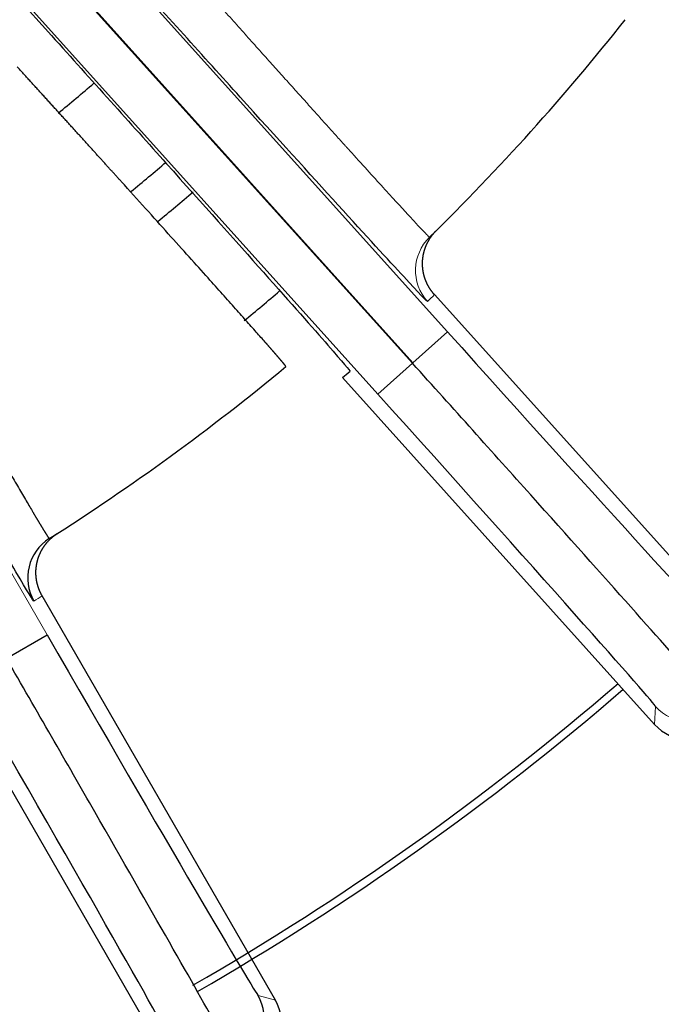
# Model space of a CAD drawing. Header units: inches. Extents: x 0 to 29700, y -16 to 21000.
# Tile 200 of 256: x 14996 to 15038, y 8425 to 8489. Entities that reach past the tile are written whole.
import ezdxf

# ---------------------------------------------------------------- set-up
doc = ezdxf.new("R2010")
doc.units = ezdxf.units.IN
doc.layers.add('254', color=7, linetype='Continuous', true_color=0xffffff)
doc.styles.add('latin_extended', font='simplex.shx')
doc.dimstyles.get("Standard").update_dxf_attribs({"dimtxt": 0.18, "dimasz": 0.18, "dimexe": 0.18, "dimexo": 0.0625, "dimgap": 0.09, "dimtad": 0, "dimtih": 1, "dimtoh": 1, "dimdec": 4, "dimzin": 0, "dimdsep": 46, "dimtxsty": 'Standard', "dimcen": 0.09, "dimadec": 0, "dimazin": 0, "dimtfac": 1, "dimtdec": 4, "dimtofl": 0, "dimtmove": 0, "dimatfit": 3, "dimfxl": 1, "dimtolj": 1, "dimtzin": 0, "dimarcsym": 0})

# ---------------------------------------------------------------- blocks, each defined once
blk = doc.blocks.new('_U10')
at = {"layer": '254', "color": 3, "linetype": 'Continuous', "lineweight": 13, "transparency": 16777216}
for p, q in [((14967.618, 8581.749), (16892.127, 8581.749)), ((16842.127, 8406.749), (16842.127, 7546.747)), ((16047.618, 7371.747), (16892.127, 7371.747)), ((16842.127, 7371.747), (16842.127, 4855.08))]:
    blk.add_line(p, q, dxfattribs=at)
at = {"layer": '254', "color": 3, "transparency": 16777216}
for points in [[(16871.294, 8406.749), (16812.96, 8406.749), (16842.127, 8581.749)], [(16812.96, 7546.747), (16871.294, 7546.747), (16842.127, 7371.747)]]:
    blk.add_solid(points, dxfattribs=at)
at = {"layer": 'Defpoints', "color": 0, "transparency": 16777216}
for p in [(14917.618, 8581.749), (15997.618, 7371.747), (16842.127, 7371.747)]:
    blk.add_point(p, dxfattribs=at)
at = {"layer": '254', "color": 2, "lineweight": 13, "transparency": 16777216, "insert": (16579.627, 4942.58), "char_height": 175, "attachment_point": 1, "rotation": 90, "style": 'latin_extended'}
blk.add_mtext('\\A1;\\C31;{\\H1.00x;\\Fsimplex.shx;Installed ~\\Fsimplex.shx;}\\C2; 1210 ', dxfattribs=at)

msp = doc.modelspace()

# ---------------------------------------------------------------- linework, layer by layer
at = {"layer": '254', "color": 2, "linetype": 'Continuous', "lineweight": 25}
for p, q in [((14948.818, 8542.325), (14998.113, 8487.577)), ((15021.441, 8466.415), (14963.554, 8530.704)), ((14963.581, 8530.729), (15021.468, 8466.439)), ((15043.041, 8448.43), (15022.86, 8470.844)), ((15021.468, 8466.439), (15023.697, 8468.447)), ((15016.915, 8465.491), (15037.096, 8443.077)), ((15012.582, 8425.266), (14997.502, 8451.386)), ((14995.224, 8447.367), (14997.822, 8448.867)), ((14990.573, 8447.386), (15005.654, 8421.266))]:
    msp.add_line(p, q, dxfattribs=at)
at = {"layer": '254', "color": 110, "linetype": 'Continuous', "lineweight": 13}
for p, q in [((14965.811, 8532.736), (15023.697, 8468.447)), ((15019.211, 8464.408), (14961.325, 8528.697)), ((14964.567, 8506.467), (14997.822, 8448.867)), ((15019.211, 8464.408), (15021.441, 8466.415)), ((15037.096, 8443.077), (15037.157, 8444.234)), ((15011.463, 8425.566), (15012.582, 8425.266))]:
    msp.add_line(p, q, dxfattribs=at)
at = {"layer": '254', "color": 2, "linetype": 'Continuous', "lineweight": 25}
for radius, start, end in [(725, 33.104531, 270), (718, 32.664375, 270), (730.774, 270, 32.712188), (720, 270, 31.831875), (718, 270, 31.674375), (320, 313.43062, 90), (725, 270, 0), (150, 314.38605, 321.61395), (128, 309.21188, 310.56188), (134.907, 309.3975, 310.6575), (137.5, 309.44813, 310.68563), (146, 309.54375, 310.71375), (150, 302.38605, 309.61395), (179.5, 299.95313, 310.725), (180, 299.97, 310.73062)]:
    msp.add_arc((14917.618, 8581.749), radius, start, end, dxfattribs=at)
at = {"layer": '254', "color": 110, "linetype": 'Continuous', "lineweight": 13}
for centre, major_axis, ratio, start_param, end_param in [((15024.639, 8472.409), (-2.098, 2.144), 0.999982, 0, 1.529153), ((14915.416, 8579.714), (109.098, 107.24), 0.999871, 4.710262, 4.714385), ((14915.038, 8580.22), (129.009, 82.221), 0.999886, 4.710216, 4.714339), ((15039.386, 8446.242), (-2.996, 0.157), 0.999963, 0.785417, 2.356176)]:
    msp.add_ellipse(centre, major_axis=major_axis, ratio=ratio, start_param=start_param, end_param=end_param, dxfattribs=at)
at = {"layer": '254', "color": 2, "linetype": 'Continuous', "lineweight": 25}
for centre, major_axis, ratio, start_param, end_param in [((15023.819, 8468.556), (-18.067, 20.065), 0.006061, 1.570796, 3.135532), ((14919.866, 8583.734), (118.047, 97.311), 0.999902, 4.710254, 4.714378), ((15019.09, 8464.298), (-18.067, 20.065), 0.006061, 3.147653, 4.712389), ((14999.568, 8452.547), (1.607, -2.533), 0.999982, 3.141593, 4.670745), ((14997.964, 8448.949), (-13.5, 23.383), 0.006061, 1.570796, 3.135532), ((14992.453, 8445.767), (-13.5, 23.383), 0.006061, 3.147653, 4.712389), ((15039.325, 8445.085), (0.157, 2.996), 0.999963, 2.356213, 3.926972), ((15008.865, 8424.066), (0.776, 2.898), 0.999963, 3.927009, 5.497769), ((15009.984, 8423.767), (-2.898, 0.776), 0.999963, 2.356213, 3.926972)]:
    msp.add_ellipse(centre, major_axis=major_axis, ratio=ratio, start_param=start_param, end_param=end_param, dxfattribs=at)
at = {"layer": '254', "color": 110, "linetype": 'Continuous', "lineweight": 13}
msp.add_open_spline([(15005.089, 8493.859), (15005.399, 8493.511), (15005.708, 8493.164), (15006.326, 8492.471), (15006.635, 8492.125), (15007.249, 8491.438), (15007.554, 8491.096), (15008.161, 8490.417), (15008.462, 8490.081), (15009.059, 8489.414), (15009.354, 8489.085), (15009.937, 8488.433), (15010.225, 8488.112), (15010.793, 8487.478), (15011.072, 8487.167), (15011.622, 8486.554), (15011.892, 8486.252), (15012.422, 8485.662), (15012.681, 8485.373), (15013.189, 8484.807), (15013.437, 8484.53), (15013.922, 8483.99), (15014.158, 8483.727), (15014.619, 8483.214), (15014.843, 8482.965), (15015.279, 8482.48), (15015.702, 8482.01), (15016.298, 8481.347), (15016.67, 8480.934), (15016.94, 8480.635), (15017.073, 8480.489), (15017.223, 8480.322), (15017.298, 8480.24), (15017.334, 8480.199), (15017.353, 8480.179), (15017.362, 8480.169), (15017.367, 8480.164), (15017.369, 8480.161), (15017.37, 8480.16), (15017.37, 8480.159), (15017.371, 8480.159), (15017.371, 8480.159), (15017.371, 8480.158), (15017.767, 8479.721), (15018.148, 8479.301), (15018.873, 8478.503), (15019.217, 8478.125), (15019.861, 8477.419), (15020.161, 8477.091), (15020.711, 8476.491), (15020.961, 8476.219), (15021.408, 8475.735), (15021.605, 8475.522), (15021.942, 8475.16), (15022.083, 8475.01), (15022.308, 8474.774), (15022.393, 8474.687), (15022.507, 8474.574), (15022.537, 8474.549), (15022.541, 8474.553)], degree=3, knots=[0, 0, 0, 0, 0.03125, 0.03125, 0.0625, 0.0625, 0.09375, 0.09375, 0.125, 0.125, 0.15625, 0.15625, 0.1875, 0.1875, 0.21875, 0.21875, 0.25, 0.25, 0.28125, 0.28125, 0.3125, 0.3125, 0.34375, 0.34375, 0.375, 0.375, 0.40625, 0.4375, 0.46875, 0.46875, 0.484375, 0.492187, 0.496094, 0.498047, 0.499023, 0.499512, 0.499756, 0.499878, 0.499939, 0.499969, 0.499985, 0.499985, 0.5, 0.5, 0.5625, 0.5625, 0.625, 0.625, 0.6875, 0.6875, 0.75, 0.75, 0.8125, 0.8125, 0.875, 0.875, 0.9375, 0.9375, 1, 1, 1, 1], dxfattribs=at)
at = {"layer": '254', "color": 2, "linetype": 'Continuous', "lineweight": 25}
for points, knots in [([(15022.41, 8470.401), (15022.393, 8470.385), (15021.861, 8470.942), (15019.89, 8473.068), (15018.428, 8474.663), (15014.82, 8478.621), (15012.657, 8481.004), (15007.942, 8486.214), (15005.423, 8489.004), (15002.86, 8491.851)], [0, 0, 0, 0, 0.25, 0.25, 0.5, 0.5, 0.75, 0.75, 1, 1, 1, 1]), ([(14998.113, 8487.577), (15000.676, 8484.73), (15003.22, 8481.897), (15007.876, 8476.7), (15010.031, 8474.287), (15013.588, 8470.288), (15015.016, 8468.674), (15016.932, 8466.482), (15017.419, 8465.907), (15017.402, 8465.892)], [0, 0, 0, 0, 0.25, 0.25, 0.5, 0.5, 0.75, 0.75, 1, 1, 1, 1]), ([(15013.259, 8466.196), (15013.26, 8466.196), (15013.26, 8466.196), (15013.26, 8466.197), (15013.26, 8466.197), (15013.26, 8466.198), (15013.259, 8466.199), (15013.259, 8466.2), (15013.258, 8466.202), (15013.258, 8466.203), (15013.257, 8466.205), (15013.256, 8466.207), (15013.254, 8466.209), (15013.253, 8466.212), (15013.251, 8466.214), (15013.25, 8466.217), (15013.248, 8466.219), (15013.246, 8466.222), (15013.244, 8466.225), (15013.242, 8466.229), (15013.239, 8466.232), (15013.236, 8466.236), (15013.234, 8466.24), (15013.231, 8466.244), (15013.228, 8466.248), (15013.224, 8466.252), (15013.221, 8466.257), (15013.218, 8466.261), (15013.214, 8466.266), (15013.21, 8466.271), (15013.206, 8466.276), (15013.202, 8466.282), (15013.197, 8466.287), (15013.193, 8466.293), (15013.188, 8466.299), (15013.184, 8466.305), (15013.179, 8466.311), (15013.174, 8466.317), (15013.168, 8466.324), (15013.163, 8466.33), (15013.157, 8466.337), (15013.152, 8466.344), (15013.146, 8466.352), (15013.14, 8466.359), (15013.134, 8466.367), (15013.127, 8466.374), (15013.121, 8466.382), (15013.114, 8466.39), (15013.107, 8466.399), (15013.1, 8466.407), (15013.093, 8466.416), (15013.086, 8466.424), (15013.079, 8466.433), (15013.071, 8466.442), (15013.063, 8466.452), (15013.055, 8466.461), (15013.047, 8466.471), (15013.039, 8466.48), (15013.031, 8466.49), (15013.022, 8466.5), (15013.014, 8466.511), (15013.005, 8466.521), (15012.996, 8466.532), (15012.987, 8466.543), (15012.978, 8466.554), (15012.968, 8466.565), (15012.959, 8466.576), (15012.949, 8466.587), (15012.939, 8466.599), (15012.929, 8466.611), (15012.919, 8466.623), (15012.908, 8466.635), (15012.898, 8466.647), (15012.887, 8466.66), (15012.877, 8466.672), (15012.866, 8466.685), (15012.855, 8466.698), (15012.843, 8466.711), (15012.832, 8466.724), (15012.82, 8466.738), (15012.809, 8466.751), (15012.797, 8466.765), (15012.785, 8466.779), (15012.773, 8466.793), (15012.761, 8466.808), (15012.748, 8466.822), (15012.736, 8466.837), (15012.723, 8466.851), (15012.71, 8466.866), (15012.697, 8466.881), (15012.684, 8466.897), (15012.67, 8466.912), (15012.657, 8466.928), (15012.643, 8466.943), (15012.63, 8466.959), (15012.616, 8466.975), (15012.602, 8466.991), (15012.588, 8467.008), (15012.573, 8467.024), (15012.559, 8467.041), (15012.544, 8467.058), (15012.529, 8467.075), (15012.514, 8467.092), (15012.499, 8467.109), (15012.484, 8467.127), (15012.469, 8467.144), (15012.453, 8467.162), (15012.438, 8467.18), (15012.422, 8467.198), (15012.406, 8467.217), (15012.39, 8467.235), (15012.374, 8467.253), (15012.358, 8467.272), (15012.341, 8467.291), (15012.325, 8467.31), (15012.308, 8467.329), (15012.291, 8467.349), (15012.274, 8467.368), (15012.257, 8467.388), (15012.239, 8467.407), (15012.222, 8467.427), (15012.204, 8467.447), (15012.187, 8467.468), (15012.169, 8467.488), (15012.151, 8467.509), (15012.133, 8467.529), (15012.115, 8467.55), (15012.096, 8467.571), (15012.078, 8467.592), (15012.059, 8467.613), (15012.04, 8467.635), (15012.021, 8467.656), (15012.002, 8467.678), (15011.819, 8467.886), (15011.437, 8468.32), (15010.775, 8469.066), (15010.017, 8469.918), (15009.17, 8470.868), (15008.176, 8471.978), (15007.014, 8473.272), (15005.663, 8474.774), (15004.193, 8476.405), (15003.126, 8477.586), (15002.542, 8478.232), (15002.469, 8478.313), (15002.395, 8478.394), (15002.321, 8478.476), (15002.247, 8478.559), (15002.171, 8478.642), (15002.096, 8478.725), (15002.02, 8478.81), (15001.943, 8478.894), (15001.866, 8478.98), (15001.788, 8479.066), (15001.71, 8479.152), (15001.631, 8479.239), (15001.552, 8479.327), (15001.472, 8479.415), (15001.391, 8479.503), (15001.311, 8479.593), (15001.229, 8479.682), (15001.147, 8479.773), (15001.065, 8479.864), (15000.982, 8479.955), (15000.899, 8480.047), (15000.815, 8480.14), (15000.731, 8480.233), (15000.646, 8480.326), (15000.561, 8480.42), (15000.475, 8480.515), (15000.389, 8480.61), (15000.302, 8480.706), (15000.215, 8480.802), (15000.127, 8480.899), (15000.039, 8480.996), (14999.95, 8481.094), (14999.861, 8481.192), (14999.772, 8481.29), (14999.682, 8481.39), (14999.591, 8481.489), (14999.501, 8481.589), (14999.409, 8481.69), (14999.318, 8481.791), (14999.226, 8481.892), (14999.133, 8481.994), (14999.04, 8482.097), (14998.947, 8482.199), (14998.853, 8482.303), (14998.759, 8482.406), (14998.665, 8482.511), (14998.57, 8482.615), (14998.474, 8482.72), (14998.379, 8482.825), (14998.283, 8482.931), (14998.186, 8483.037), (14998.09, 8483.144), (14997.992, 8483.251), (14997.895, 8483.358), (14997.797, 8483.466), (14997.699, 8483.573), (14997.601, 8483.682), (14997.502, 8483.791), (14997.403, 8483.9), (14997.303, 8484.009), (14997.204, 8484.119), (14997.104, 8484.229), (14997.003, 8484.339), (14996.903, 8484.449), (14996.802, 8484.56), (14996.701, 8484.671), (14996.6, 8484.783), (14996.498, 8484.894), (14996.396, 8485.006), (14996.294, 8485.119), (14996.192, 8485.231), (14996.089, 8485.344), (14995.986, 8485.457), (14995.918, 8485.532), (14995.883, 8485.57)], [0, 0, 0, 0, 0.001882, 0.003765, 0.005648, 0.007532, 0.009417, 0.011302, 0.013187, 0.015073, 0.01696, 0.018847, 0.020735, 0.022623, 0.024511, 0.0264, 0.02829, 0.030179, 0.03207, 0.033961, 0.035852, 0.037743, 0.039635, 0.041527, 0.04342, 0.045313, 0.047206, 0.0491, 0.050994, 0.052888, 0.054783, 0.056678, 0.058573, 0.060469, 0.062364, 0.06426, 0.066156, 0.068053, 0.069949, 0.071846, 0.073743, 0.07564, 0.077538, 0.079435, 0.081333, 0.083231, 0.085129, 0.087027, 0.088925, 0.090823, 0.092722, 0.09462, 0.096519, 0.098417, 0.100316, 0.102214, 0.104113, 0.106011, 0.10791, 0.109809, 0.111707, 0.113606, 0.115504, 0.117403, 0.119301, 0.121199, 0.123097, 0.124996, 0.126894, 0.128791, 0.130689, 0.132587, 0.134484, 0.136381, 0.138278, 0.140175, 0.142072, 0.143968, 0.145864, 0.14776, 0.149656, 0.151551, 0.153447, 0.155341, 0.157236, 0.15913, 0.161024, 0.162918, 0.164811, 0.166704, 0.168597, 0.170489, 0.172381, 0.174272, 0.176164, 0.178054, 0.179944, 0.181834, 0.183724, 0.185612, 0.187501, 0.189389, 0.191276, 0.193163, 0.19505, 0.196936, 0.198821, 0.200706, 0.20259, 0.204474, 0.206357, 0.20824, 0.210122, 0.212003, 0.213884, 0.215764, 0.217643, 0.219522, 0.2214, 0.223278, 0.225154, 0.227031, 0.228906, 0.230781, 0.232655, 0.234528, 0.2364, 0.238272, 0.240143, 0.242013, 0.243882, 0.245751, 0.247619, 0.249486, 0.299148, 0.349185, 0.399443, 0.449765, 0.499993, 0.560318, 0.62204, 0.68484, 0.748369, 0.75123, 0.754107, 0.756999, 0.759907, 0.76283, 0.765769, 0.768723, 0.771692, 0.774677, 0.777676, 0.78069, 0.78372, 0.786764, 0.789823, 0.792896, 0.795984, 0.799087, 0.802203, 0.805334, 0.80848, 0.811639, 0.814812, 0.817999, 0.8212, 0.824415, 0.827643, 0.830884, 0.834139, 0.837407, 0.840688, 0.843983, 0.84729, 0.85061, 0.853943, 0.857288, 0.860646, 0.864016, 0.867398, 0.870793, 0.8742, 0.877618, 0.881048, 0.88449, 0.887943, 0.891408, 0.894884, 0.898371, 0.90187, 0.905379, 0.908899, 0.912429, 0.91597, 0.919522, 0.923083, 0.926655, 0.930237, 0.933828, 0.93743, 0.941041, 0.944661, 0.94829, 0.951929, 0.955577, 0.959233, 0.962899, 0.966573, 0.970255, 0.973946, 0.977644, 0.981351, 0.985066, 0.988788, 0.992518, 0.996255, 1, 1, 1, 1]), ([(14984.904, 8477.593), (14984.917, 8477.571), (14984.943, 8477.525), (14984.981, 8477.458), (14985.02, 8477.39), (14985.058, 8477.323), (14985.097, 8477.255), (14985.135, 8477.188), (14985.174, 8477.121), (14985.212, 8477.053), (14985.25, 8476.986), (14985.288, 8476.919), (14985.327, 8476.852), (14985.365, 8476.785), (14985.403, 8476.719), (14985.441, 8476.652), (14985.479, 8476.585), (14985.517, 8476.519), (14985.555, 8476.452), (14985.593, 8476.386), (14985.631, 8476.319), (14985.668, 8476.253), (14985.706, 8476.187), (14985.744, 8476.121), (14985.781, 8476.055), (14985.819, 8475.989), (14985.856, 8475.924), (14985.894, 8475.858), (14985.931, 8475.793), (14985.969, 8475.727), (14986.006, 8475.662), (14986.043, 8475.597), (14986.08, 8475.532), (14986.118, 8475.467), (14986.155, 8475.402), (14986.192, 8475.337), (14986.229, 8475.272), (14986.265, 8475.208), (14986.302, 8475.143), (14986.339, 8475.079), (14986.376, 8475.014), (14986.412, 8474.95), (14986.449, 8474.886), (14986.485, 8474.822), (14986.522, 8474.759), (14986.558, 8474.695), (14986.595, 8474.631), (14986.631, 8474.568), (14986.667, 8474.505), (14986.703, 8474.442), (14986.739, 8474.378), (14986.775, 8474.316), (14986.811, 8474.253), (14986.847, 8474.19), (14986.883, 8474.127), (14986.918, 8474.065), (14986.954, 8474.003), (14986.99, 8473.941), (14987.025, 8473.879), (14987.061, 8473.817), (14987.096, 8473.755), (14987.131, 8473.693), (14987.166, 8473.632), (14987.201, 8473.57), (14987.237, 8473.509), (14987.271, 8473.448), (14987.306, 8473.387), (14987.341, 8473.326), (14987.376, 8473.265), (14987.411, 8473.205), (14987.445, 8473.144), (14987.48, 8473.084), (14987.514, 8473.024), (14987.548, 8472.964), (14987.583, 8472.904), (14987.617, 8472.845), (14987.651, 8472.785), (14987.685, 8472.726), (14987.719, 8472.666), (14987.753, 8472.607), (14987.786, 8472.548), (14987.82, 8472.489), (14987.854, 8472.431), (14987.887, 8472.372), (14987.921, 8472.314), (14987.954, 8472.256), (14987.987, 8472.198), (14988.02, 8472.14), (14988.053, 8472.082), (14988.086, 8472.024), (14988.119, 8471.967), (14988.152, 8471.91), (14988.185, 8471.853), (14988.217, 8471.796), (14988.25, 8471.739), (14988.282, 8471.682), (14988.315, 8471.626), (14988.347, 8471.569), (14988.379, 8471.513), (14988.411, 8471.457), (14988.443, 8471.401), (14988.475, 8471.346), (14988.507, 8471.29), (14988.539, 8471.235), (14988.57, 8471.18), (14988.602, 8471.125), (14988.633, 8471.07), (14988.665, 8471.015), (14988.696, 8470.961), (14988.727, 8470.906), (14988.758, 8470.852), (14988.789, 8470.798), (14988.82, 8470.744), (14988.851, 8470.69), (14988.881, 8470.637), (14988.912, 8470.584), (14988.943, 8470.53), (14988.973, 8470.477), (14989.003, 8470.424), (14989.033, 8470.372), (14989.064, 8470.319), (14989.094, 8470.267), (14989.123, 8470.215), (14989.153, 8470.163), (14989.183, 8470.111), (14989.213, 8470.059), (14989.242, 8470.008), (14989.272, 8469.957), (14989.301, 8469.906), (14989.33, 8469.855), (14989.359, 8469.804), (14989.388, 8469.753), (14989.417, 8469.703), (14989.446, 8469.653), (14989.475, 8469.603), (14989.503, 8469.553), (14989.532, 8469.503), (14989.56, 8469.453), (14989.589, 8469.404), (14989.617, 8469.355), (14989.645, 8469.306), (14989.673, 8469.257), (14989.701, 8469.208), (14989.729, 8469.16), (14989.757, 8469.112), (14989.784, 8469.064), (14989.812, 8469.016), (14990.099, 8468.516), (14990.637, 8467.58), (14991.402, 8466.252), (14992.132, 8464.987), (14992.822, 8463.792), (14993.469, 8462.673), (14994.123, 8461.545), (14994.775, 8460.425), (14995.411, 8459.333), (14995.983, 8458.356), (14996.486, 8457.499), (14996.786, 8456.993), (14996.937, 8456.738), (14996.967, 8456.688), (14996.996, 8456.639), (14997.025, 8456.59), (14997.053, 8456.542), (14997.081, 8456.495), (14997.109, 8456.449), (14997.136, 8456.403), (14997.163, 8456.358), (14997.19, 8456.314), (14997.216, 8456.27), (14997.241, 8456.227), (14997.267, 8456.185), (14997.291, 8456.144), (14997.316, 8456.103), (14997.34, 8456.063), (14997.363, 8456.024), (14997.386, 8455.986), (14997.409, 8455.948), (14997.431, 8455.911), (14997.453, 8455.875), (14997.474, 8455.84), (14997.495, 8455.806), (14997.516, 8455.772), (14997.536, 8455.739), (14997.555, 8455.707), (14997.574, 8455.676), (14997.593, 8455.645), (14997.611, 8455.615), (14997.629, 8455.586), (14997.646, 8455.558), (14997.663, 8455.531), (14997.68, 8455.504), (14997.696, 8455.478), (14997.711, 8455.453), (14997.726, 8455.429), (14997.741, 8455.406), (14997.755, 8455.383), (14997.768, 8455.361), (14997.782, 8455.34), (14997.794, 8455.32), (14997.806, 8455.301), (14997.818, 8455.282), (14997.83, 8455.264), (14997.84, 8455.247), (14997.851, 8455.231), (14997.861, 8455.216), (14997.87, 8455.202), (14997.879, 8455.188), (14997.888, 8455.175), (14997.896, 8455.163), (14997.903, 8455.152), (14997.911, 8455.141), (14997.917, 8455.132), (14997.923, 8455.123), (14997.929, 8455.115), (14997.934, 8455.108), (14997.939, 8455.102), (14997.943, 8455.096), (14997.947, 8455.091), (14997.951, 8455.088), (14997.954, 8455.085), (14997.956, 8455.082), (14997.958, 8455.081), (14997.96, 8455.08), (14997.96, 8455.08), (14997.961, 8455.08)], [0, 0, 0, 0, 0.001908, 0.003813, 0.005717, 0.007619, 0.009518, 0.011416, 0.013312, 0.015206, 0.017098, 0.018988, 0.020876, 0.022761, 0.024645, 0.026527, 0.028406, 0.030283, 0.032158, 0.034031, 0.035902, 0.03777, 0.039636, 0.0415, 0.043362, 0.045221, 0.047078, 0.048932, 0.050785, 0.052634, 0.054482, 0.056327, 0.05817, 0.06001, 0.061847, 0.063683, 0.065515, 0.067345, 0.069173, 0.070998, 0.07282, 0.07464, 0.076457, 0.078272, 0.080084, 0.081893, 0.0837, 0.085504, 0.087305, 0.089103, 0.090899, 0.092692, 0.094482, 0.096269, 0.098053, 0.099835, 0.101614, 0.103389, 0.105162, 0.106932, 0.1087, 0.110464, 0.112225, 0.113983, 0.115738, 0.11749, 0.11924, 0.120986, 0.122729, 0.124469, 0.126206, 0.12794, 0.12967, 0.131398, 0.133122, 0.134843, 0.136561, 0.138276, 0.139988, 0.141696, 0.143401, 0.145103, 0.146802, 0.148497, 0.150189, 0.151878, 0.153563, 0.155245, 0.156924, 0.158599, 0.160271, 0.161939, 0.163604, 0.165266, 0.166924, 0.168578, 0.170229, 0.171877, 0.173521, 0.175162, 0.176799, 0.178433, 0.180063, 0.181689, 0.183312, 0.184931, 0.186547, 0.188159, 0.189767, 0.191372, 0.192973, 0.19457, 0.196164, 0.197754, 0.19934, 0.200922, 0.202501, 0.204076, 0.205647, 0.207215, 0.208778, 0.210338, 0.211894, 0.213446, 0.214995, 0.216539, 0.21808, 0.219617, 0.22115, 0.222679, 0.224204, 0.225725, 0.227242, 0.228755, 0.230265, 0.23177, 0.233271, 0.234769, 0.236262, 0.237752, 0.239237, 0.240718, 0.242196, 0.243669, 0.245138, 0.246603, 0.248065, 0.249522, 0.292388, 0.334951, 0.377099, 0.418725, 0.459731, 0.500025, 0.549796, 0.599664, 0.649473, 0.699072, 0.74831, 0.75208, 0.755854, 0.759631, 0.763411, 0.767194, 0.77098, 0.774768, 0.778559, 0.782353, 0.786149, 0.789948, 0.793749, 0.797552, 0.801358, 0.805165, 0.808975, 0.812786, 0.8166, 0.820415, 0.824231, 0.828049, 0.831869, 0.83569, 0.839512, 0.843335, 0.84716, 0.850985, 0.854811, 0.858639, 0.862467, 0.866295, 0.870124, 0.873954, 0.877784, 0.881614, 0.885444, 0.889275, 0.893105, 0.896935, 0.900766, 0.904596, 0.908425, 0.912254, 0.916083, 0.919911, 0.923738, 0.927565, 0.93139, 0.935215, 0.939039, 0.942861, 0.946682, 0.950502, 0.95432, 0.958137, 0.961953, 0.965766, 0.969578, 0.973388, 0.977197, 0.981003, 0.984807, 0.988608, 0.992408, 0.996205, 1, 1, 1, 1]), ([(14996.97, 8451.047), (14996.95, 8451.035), (14996.553, 8451.676), (14995.061, 8454.176), (14993.967, 8456.032), (14991.263, 8460.651), (14989.634, 8463.446), (14986.13, 8469.48), (14984.222, 8472.775), (14982.306, 8476.093)], [0, 0, 0, 0, 0.25, 0.25, 0.5, 0.5, 0.75, 0.75, 1, 1, 1, 1]), ([(15022.86, 8470.844), (15022.854, 8470.85), (15022.842, 8470.864), (15022.823, 8470.885), (15022.805, 8470.906), (15022.787, 8470.927), (15022.769, 8470.949), (15022.752, 8470.971), (15022.734, 8470.993), (15022.717, 8471.015), (15022.699, 8471.038), (15022.682, 8471.06), (15022.665, 8471.083), (15022.649, 8471.107), (15022.632, 8471.13), (15022.616, 8471.154), (15022.599, 8471.178), (15022.583, 8471.202), (15022.567, 8471.226), (15022.552, 8471.251), (15022.536, 8471.276), (15022.521, 8471.301), (15022.506, 8471.326), (15022.491, 8471.352), (15022.476, 8471.378), (15022.462, 8471.404), (15022.447, 8471.43), (15022.433, 8471.456), (15022.419, 8471.483), (15022.406, 8471.51), (15022.393, 8471.537), (15022.379, 8471.564), (15022.367, 8471.591), (15022.354, 8471.619), (15022.342, 8471.647), (15022.329, 8471.675), (15022.318, 8471.703), (15022.306, 8471.732), (15022.295, 8471.76), (15022.284, 8471.789), (15022.273, 8471.818), (15022.262, 8471.847), (15022.252, 8471.876), (15022.242, 8471.906), (15022.232, 8471.935), (15022.223, 8471.965), (15022.214, 8471.995), (15022.205, 8472.025), (15022.197, 8472.055), (15022.189, 8472.086), (15022.181, 8472.116), (15022.173, 8472.147), (15022.166, 8472.178), (15022.159, 8472.208), (15022.152, 8472.239), (15022.146, 8472.27), (15022.14, 8472.302), (15022.134, 8472.333), (15022.129, 8472.364), (15022.124, 8472.396), (15022.119, 8472.427), (15022.115, 8472.459), (15022.111, 8472.491), (15022.107, 8472.523), (15022.104, 8472.554), (15022.101, 8472.586), (15022.098, 8472.618), (15022.096, 8472.65), (15022.094, 8472.682), (15022.092, 8472.714), (15022.091, 8472.747), (15022.09, 8472.779), (15022.09, 8472.811), (15022.089, 8472.843), (15022.089, 8472.875), (15022.09, 8472.907), (15022.09, 8472.93), (15022.091, 8472.944), (15022.091, 8472.948), (15022.091, 8472.954), (15022.091, 8472.96), (15022.092, 8472.966), (15022.092, 8472.974), (15022.092, 8472.982), (15022.093, 8472.991), (15022.093, 8473.001), (15022.094, 8473.012), (15022.094, 8473.023), (15022.095, 8473.035), (15022.096, 8473.048), (15022.097, 8473.062), (15022.098, 8473.076), (15022.099, 8473.092), (15022.1, 8473.108), (15022.102, 8473.124), (15022.104, 8473.142), (15022.105, 8473.16), (15022.107, 8473.179), (15022.11, 8473.199), (15022.112, 8473.219), (15022.115, 8473.24), (15022.118, 8473.262), (15022.121, 8473.285), (15022.124, 8473.308), (15022.128, 8473.332), (15022.132, 8473.357), (15022.137, 8473.382), (15022.142, 8473.408), (15022.147, 8473.435), (15022.152, 8473.462), (15022.158, 8473.491), (15022.165, 8473.519), (15022.172, 8473.549), (15022.179, 8473.579), (15022.187, 8473.61), (15022.195, 8473.641), (15022.204, 8473.673), (15022.214, 8473.705), (15022.224, 8473.738), (15022.234, 8473.772), (15022.245, 8473.806), (15022.257, 8473.84), (15022.27, 8473.876), (15022.283, 8473.911), (15022.297, 8473.947), (15022.311, 8473.984), (15022.327, 8474.02), (15022.343, 8474.058), (15022.359, 8474.095), (15022.377, 8474.133), (15022.395, 8474.171), (15022.415, 8474.21), (15022.435, 8474.248), (15022.455, 8474.287), (15022.477, 8474.326), (15022.5, 8474.366), (15022.523, 8474.405), (15022.547, 8474.445), (15022.573, 8474.484), (15022.599, 8474.524), (15022.626, 8474.563), (15022.654, 8474.603), (15022.682, 8474.642), (15022.712, 8474.681), (15022.743, 8474.72), (15022.774, 8474.759), (15022.807, 8474.798), (15022.84, 8474.836), (15022.874, 8474.874), (15022.909, 8474.912), (15022.945, 8474.95), (15022.97, 8474.974), (15022.982, 8474.986)], [0, 0, 0, 0, 0.006024, 0.012071, 0.01814, 0.024232, 0.030346, 0.036482, 0.04264, 0.04882, 0.055022, 0.061245, 0.06749, 0.073756, 0.080043, 0.08635, 0.092678, 0.099027, 0.105396, 0.111785, 0.118193, 0.124622, 0.131069, 0.137536, 0.144022, 0.150526, 0.157049, 0.16359, 0.170149, 0.176726, 0.18332, 0.189931, 0.196559, 0.203204, 0.209865, 0.216542, 0.223235, 0.229944, 0.236667, 0.243406, 0.250159, 0.256926, 0.263707, 0.270502, 0.27731, 0.284131, 0.290965, 0.297811, 0.304669, 0.311538, 0.318419, 0.32531, 0.332213, 0.339125, 0.346047, 0.352979, 0.35992, 0.366869, 0.373827, 0.380793, 0.387766, 0.394746, 0.401734, 0.408728, 0.415727, 0.422733, 0.429744, 0.436759, 0.443779, 0.450803, 0.457831, 0.464862, 0.471896, 0.478932, 0.485971, 0.493011, 0.500052, 0.500875, 0.501865, 0.503022, 0.504347, 0.505838, 0.507497, 0.509323, 0.511316, 0.513477, 0.515804, 0.518298, 0.52096, 0.523788, 0.526783, 0.529945, 0.533274, 0.53677, 0.540432, 0.54426, 0.548254, 0.552415, 0.556741, 0.561233, 0.565891, 0.570713, 0.5757, 0.580852, 0.586167, 0.591646, 0.597288, 0.603093, 0.609059, 0.615187, 0.621476, 0.627925, 0.634533, 0.641299, 0.648223, 0.655303, 0.662539, 0.66993, 0.677474, 0.685169, 0.693016, 0.701012, 0.709156, 0.717446, 0.725882, 0.73446, 0.743179, 0.752038, 0.761035, 0.770166, 0.779431, 0.788827, 0.798352, 0.808003, 0.817777, 0.827673, 0.837687, 0.847816, 0.858059, 0.868411, 0.878869, 0.889432, 0.900094, 0.910854, 0.921707, 0.93265, 0.94368, 0.954793, 0.965985, 0.977253, 0.988593, 1, 1, 1, 1]), ([(15041.393, 8444.012), (15041.393, 8444.044), (15040.357, 8445.259), (15037.401, 8448.595), (15033.712, 8452.737), (15029.284, 8457.691), (15024.059, 8463.507), (15021.441, 8466.415)], [0, 0, 0, 0, 0.25, 0.5, 0.5, 0.75, 1, 1, 1, 1]), ([(14997.502, 8451.386), (14997.497, 8451.394), (14997.488, 8451.41), (14997.474, 8451.434), (14997.461, 8451.458), (14997.448, 8451.483), (14997.435, 8451.508), (14997.422, 8451.533), (14997.41, 8451.558), (14997.397, 8451.583), (14997.385, 8451.609), (14997.373, 8451.635), (14997.361, 8451.661), (14997.35, 8451.687), (14997.338, 8451.713), (14997.327, 8451.74), (14997.316, 8451.767), (14997.305, 8451.794), (14997.295, 8451.821), (14997.285, 8451.848), (14997.275, 8451.876), (14997.265, 8451.904), (14997.255, 8451.932), (14997.246, 8451.96), (14997.237, 8451.988), (14997.228, 8452.016), (14997.22, 8452.045), (14997.212, 8452.074), (14997.204, 8452.103), (14997.196, 8452.132), (14997.189, 8452.161), (14997.181, 8452.19), (14997.175, 8452.22), (14997.168, 8452.25), (14997.162, 8452.279), (14997.156, 8452.309), (14997.15, 8452.339), (14997.144, 8452.37), (14997.139, 8452.4), (14997.134, 8452.43), (14997.13, 8452.461), (14997.126, 8452.492), (14997.122, 8452.522), (14997.118, 8452.553), (14997.115, 8452.584), (14997.112, 8452.615), (14997.109, 8452.646), (14997.107, 8452.678), (14997.105, 8452.709), (14997.103, 8452.74), (14997.102, 8452.772), (14997.101, 8452.803), (14997.1, 8452.835), (14997.1, 8452.866), (14997.1, 8452.898), (14997.1, 8452.93), (14997.101, 8452.962), (14997.102, 8452.993), (14997.103, 8453.025), (14997.104, 8453.057), (14997.106, 8453.089), (14997.109, 8453.121), (14997.111, 8453.153), (14997.114, 8453.184), (14997.118, 8453.216), (14997.122, 8453.248), (14997.126, 8453.28), (14997.13, 8453.312), (14997.135, 8453.344), (14997.14, 8453.375), (14997.145, 8453.407), (14997.151, 8453.439), (14997.157, 8453.47), (14997.163, 8453.502), (14997.17, 8453.533), (14997.177, 8453.565), (14997.183, 8453.587), (14997.186, 8453.6), (14997.187, 8453.604), (14997.188, 8453.609), (14997.19, 8453.615), (14997.191, 8453.622), (14997.193, 8453.629), (14997.195, 8453.637), (14997.198, 8453.646), (14997.2, 8453.656), (14997.203, 8453.666), (14997.206, 8453.677), (14997.209, 8453.689), (14997.213, 8453.701), (14997.216, 8453.714), (14997.22, 8453.728), (14997.225, 8453.743), (14997.229, 8453.758), (14997.234, 8453.774), (14997.239, 8453.791), (14997.245, 8453.808), (14997.251, 8453.827), (14997.257, 8453.845), (14997.264, 8453.865), (14997.271, 8453.885), (14997.278, 8453.906), (14997.286, 8453.927), (14997.294, 8453.949), (14997.303, 8453.972), (14997.312, 8453.995), (14997.322, 8454.019), (14997.332, 8454.044), (14997.343, 8454.069), (14997.354, 8454.095), (14997.366, 8454.121), (14997.378, 8454.148), (14997.391, 8454.175), (14997.404, 8454.203), (14997.418, 8454.231), (14997.433, 8454.26), (14997.448, 8454.29), (14997.464, 8454.319), (14997.481, 8454.35), (14997.498, 8454.38), (14997.516, 8454.411), (14997.535, 8454.443), (14997.555, 8454.474), (14997.575, 8454.506), (14997.596, 8454.539), (14997.618, 8454.571), (14997.64, 8454.604), (14997.664, 8454.637), (14997.688, 8454.671), (14997.713, 8454.704), (14997.739, 8454.738), (14997.766, 8454.771), (14997.793, 8454.805), (14997.822, 8454.839), (14997.851, 8454.872), (14997.881, 8454.906), (14997.913, 8454.94), (14997.945, 8454.973), (14997.977, 8455.007), (14998.011, 8455.04), (14998.046, 8455.073), (14998.081, 8455.106), (14998.118, 8455.138), (14998.155, 8455.17), (14998.193, 8455.202), (14998.232, 8455.234), (14998.272, 8455.265), (14998.312, 8455.296), (14998.354, 8455.326), (14998.396, 8455.355), (14998.439, 8455.385), (14998.468, 8455.403), (14998.482, 8455.413)], [0, 0, 0, 0, 0.006022, 0.012066, 0.018134, 0.024223, 0.030335, 0.036469, 0.042625, 0.048803, 0.055003, 0.061224, 0.067467, 0.073731, 0.080016, 0.086321, 0.092648, 0.098995, 0.105362, 0.111749, 0.118156, 0.124583, 0.131029, 0.137494, 0.143978, 0.150481, 0.157002, 0.163542, 0.170099, 0.176675, 0.183268, 0.189878, 0.196505, 0.203148, 0.209808, 0.216484, 0.223176, 0.229884, 0.236606, 0.243344, 0.250096, 0.256862, 0.263643, 0.270437, 0.277244, 0.284065, 0.290898, 0.297743, 0.3046, 0.31147, 0.31835, 0.325241, 0.332143, 0.339055, 0.345977, 0.352909, 0.359849, 0.366799, 0.373757, 0.380722, 0.387696, 0.394677, 0.401664, 0.408658, 0.415658, 0.422664, 0.429675, 0.436692, 0.443712, 0.450737, 0.457765, 0.464797, 0.471832, 0.478869, 0.485908, 0.492949, 0.499991, 0.500814, 0.501805, 0.502963, 0.504287, 0.505779, 0.507439, 0.509265, 0.511258, 0.513419, 0.515747, 0.518242, 0.520904, 0.523732, 0.526728, 0.529891, 0.53322, 0.536716, 0.540379, 0.544208, 0.548203, 0.552364, 0.556691, 0.561184, 0.565842, 0.570665, 0.575652, 0.580804, 0.586121, 0.5916, 0.597243, 0.603048, 0.609016, 0.615145, 0.621434, 0.627884, 0.634492, 0.64126, 0.648184, 0.655266, 0.662502, 0.669894, 0.677439, 0.685135, 0.692983, 0.70098, 0.709125, 0.717416, 0.725852, 0.734432, 0.743152, 0.752012, 0.761009, 0.770142, 0.779408, 0.788805, 0.798331, 0.807983, 0.817758, 0.827655, 0.83767, 0.847801, 0.858044, 0.868397, 0.878857, 0.88942, 0.900084, 0.910845, 0.921699, 0.932643, 0.943674, 0.954788, 0.965982, 0.977251, 0.988591, 1, 1, 1, 1]), ([(15010.051, 8421.288), (15010.058, 8421.319), (15009.297, 8422.723), (15007.1, 8426.6), (15004.352, 8431.419), (15001.051, 8437.185), (14997.149, 8443.961), (14995.193, 8447.349)], [0, 0, 0, 0, 0.25, 0.5, 0.5, 0.75, 1, 1, 1, 1])]:
    msp.add_open_spline(points, degree=3, knots=knots, dxfattribs=at)

# ---------------------------------------------------------------- dimensions: what is measured, and where the dimension line sits
at = {"layer": '254', "color": 2, "linetype": 'Continuous', "lineweight": 13}
dim = msp.add_linear_dim(base=(16842.127, 7371.747), p1=(14917.618, 8581.749), p2=(15997.618, 7371.747), angle=90, text='\\C31;{\\H1.00x;\\Fsimplex.shx;Installed ~\\Fsimplex.shx;}\\C2; <> ', dimstyle='Standard', override={"dimscale": 50, "dimtxt": 3.5, "dimasz": 3.5, "dimexe": 1, "dimexo": 1, "dimgap": 1.75, "dimtad": 1, "dimtih": 0, "dimtoh": 0, "dimdec": 2, "dimlfac": 1, "dimzin": 8, "dimdsep": 46, "dimlunit": 2, "dimtxsty": 'latin_extended', "dimsah": 1, "dimse1": 0, "dimse2": 0, "dimsd1": 0, "dimsd2": 0, "dimclrd": 3, "dimclre": 3, "dimclrt": 2, "dimtol": 0, "dimtm": -0.1, "dimtfac": 0.714286, "dimtdec": 3, "dimtofl": 1, "dimtmove": 0, "dimtzin": 8, "dimlwd": 13, "dimlwe": 13}, dxfattribs=at)
dim.commit()
dim.dimension.update_dxf_attribs({"geometry": '_U10', "text_midpoint": (16842.127, 6025.914), "dimtype": 160})

doc.saveas('drawing.dxf')
